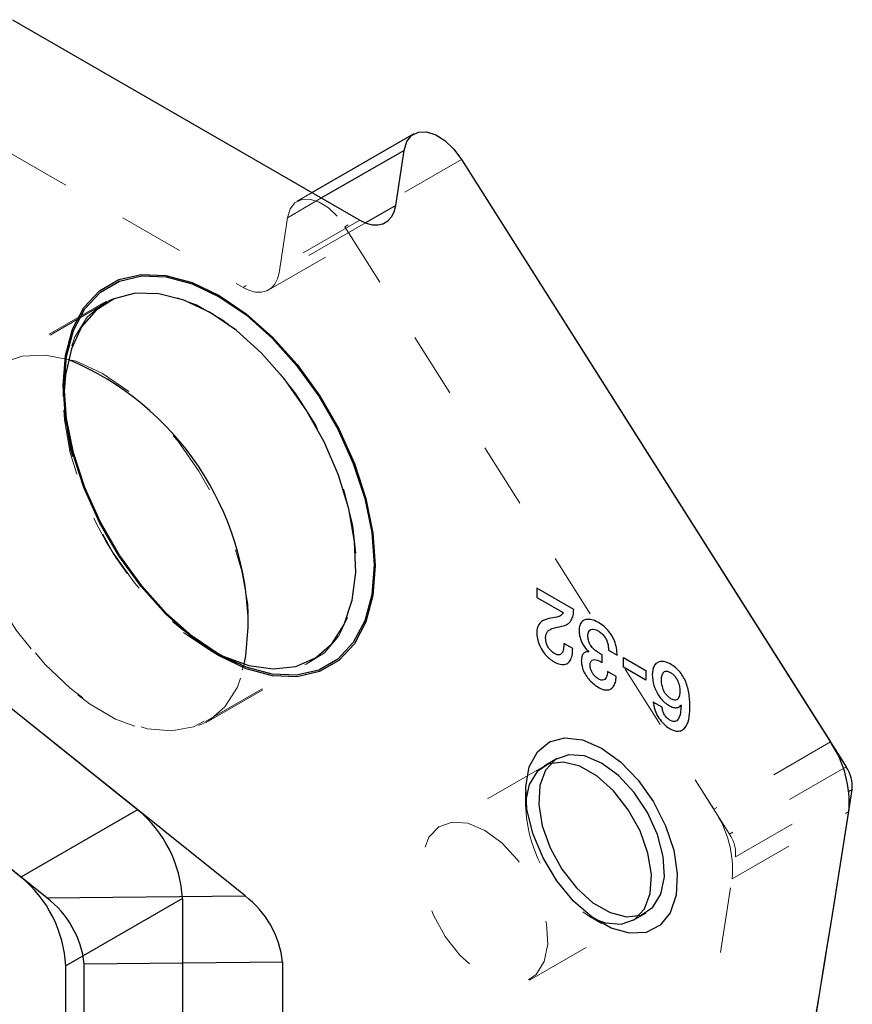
# Model space of a CAD drawing. Header units: inches. Extents: x 0.1 to 87.3, y 0.1 to 33.9.
# Tile 163 of 174: x 65.3 to 66.6, y 27.5 to 29. Entities that reach past the tile are written whole.
import ezdxf

# ---------------------------------------------------------------- set-up
doc = ezdxf.new("R2010")
doc.units = ezdxf.units.IN
doc.header["$MEASUREMENT"] = 0
doc.linetypes.add('HIDDEN', pattern=[0.075, 0.05, -0.025])

msp = doc.modelspace()

# ---------------------------------------------------------------- linework, layer by layer
at = {"color": 7, "linetype": 'Continuous', "lineweight": 25}
for p, q in [((65.27833, 29.01485), (65.8086, 28.70873)), ((65.27833, 29.01485), (65.8086, 28.70873)), ((65.89126, 28.84045), (65.73585, 28.75073)), ((65.89126, 28.84045), (65.73585, 28.75073)), ((65.87626, 28.81519), (65.75022, 28.74243)), ((65.87626, 28.81519), (65.75022, 28.74243)), ((65.86358, 28.73112), (65.87626, 28.81519)), ((65.86358, 28.73112), (65.87626, 28.81519)), ((65.96418, 28.80131), (66.52742, 27.91132)), ((65.96418, 28.80131), (66.5515, 27.87327)), ((65.86358, 28.73112), (65.8174, 28.70446)), ((65.86358, 28.73112), (65.8174, 28.70446)), ((65.46913, 27.80781), (64.76565, 28.37183)), ((65.63349, 27.67603), (64.76565, 28.37183)), ((65.29097, 27.70495), (64.58748, 28.26897)), ((65.33057, 27.6732), (64.58748, 28.26897)), ((66.13547, 28.11357), (66.07916, 28.14608)), ((66.07916, 28.14608), (66.07916, 28.1322)), ((66.07916, 28.1322), (66.11932, 28.10901)), ((66.13394, 28.05406), (66.1205, 28.06181)), ((66.15869, 28.04917), (66.15869, 28.0489)), ((66.17873, 28.03284), (66.17873, 28.04441)), ((66.18851, 28.05167), (66.20195, 28.04391)), ((66.21137, 28.0401), (66.24564, 28.02031)), ((66.21137, 28.0254), (66.21137, 28.0401)), ((66.20041, 28.01134), (66.18698, 28.01909)), ((66.24564, 28.00562), (66.21137, 28.0254)), ((66.24564, 28.02031), (66.24564, 28.00562)), ((66.27041, 27.96453), (66.257, 27.97228)), ((66.10992, 27.88585), (66.09012, 27.87442)), ((65.46913, 27.80781), (65.29097, 27.70495)), ((65.33057, 27.6732), (65.63349, 27.67603)), ((65.5378, 27.67198), (65.35963, 27.56913)), ((65.5378, 27.67198), (65.5378, 27.29695)), ((66.22611, 27.63886), (66.2459, 27.65029)), ((65.35963, 27.19409), (65.35963, 27.56913)), ((65.69084, 27.5748), (65.38791, 27.57196)), ((65.38791, 27.17776), (65.38791, 27.57196)), ((65.69084, 27.5748), (65.69084, 27.2086))]:
    msp.add_line(p, q, dxfattribs=at)
at = {"color": 7, "linetype": 'HIDDEN', "lineweight": 18}
for p, q in [((65.10016, 28.912), (65.63043, 28.60588)), ((65.10016, 28.912), (65.63043, 28.60588)), ((65.96418, 28.80131), (65.78601, 28.69846)), ((65.96418, 28.80131), (65.78601, 28.69846)), ((65.73585, 28.75073), (65.71309, 28.73759)), ((65.73585, 28.75073), (65.71309, 28.73759)), ((65.75022, 28.74243), (65.69809, 28.71233)), ((65.75022, 28.74243), (65.69809, 28.71233)), ((65.8086, 28.70873), (65.63043, 28.60588)), ((65.8086, 28.70873), (65.63043, 28.60588)), ((65.6698, 28.60198), (65.84797, 28.70483)), ((65.6698, 28.60198), (65.84797, 28.70483)), ((65.68541, 28.62826), (65.69809, 28.71233)), ((65.68541, 28.62826), (65.69809, 28.71233)), ((65.8174, 28.70446), (65.68541, 28.62826)), ((65.8174, 28.70446), (65.68541, 28.62826)), ((65.78601, 28.69846), (66.34925, 27.80847)), ((65.78601, 28.69846), (66.37333, 27.77042)), ((65.42111, 28.5843), (65.25738, 28.48978)), ((65.42253, 28.58304), (65.25828, 28.48822)), ((65.35549, 28.45595), (65.35549, 28.43927)), ((65.35729, 28.45491), (65.35729, 28.43884)), ((65.57944, 28.05134), (65.59388, 28.043)), ((65.57996, 28.05311), (65.59388, 28.04508)), ((65.57322, 27.94268), (65.73747, 28.0375)), ((65.57412, 27.94112), (65.73784, 28.03564)), ((66.52742, 27.91132), (66.34925, 27.80847)), ((66.09012, 27.87442), (65.93175, 27.783)), ((66.09012, 27.87442), (65.93175, 27.783)), ((66.5515, 27.87327), (66.37333, 27.77042)), ((66.06194, 27.83502), (66.06194, 27.81216)), ((66.38254, 27.73558), (66.56071, 27.83844)), ((66.37732, 27.70222), (66.55549, 27.80507)), ((66.06774, 27.54743), (66.22611, 27.63886)), ((66.06774, 27.54743), (66.22611, 27.63886)), ((66.1581, 27.6456), (66.17789, 27.63417)), ((66.15811, 27.64559), (66.16753, 27.64069))]:
    msp.add_line(p, q, dxfattribs=at)
at = {"color": 7, "linetype": 'Continuous', "lineweight": 25, "flags": 128}
for points in [[(65.87626, 28.81519), (65.88034, 28.82852), (65.88784, 28.83809), (65.89825, 28.84321), (65.91082, 28.84354), (65.92468, 28.83904), (65.93885, 28.83004), (65.95233, 28.81716), (65.96418, 28.80131)], [(65.87626, 28.81519), (65.88034, 28.82852), (65.88784, 28.83809), (65.89825, 28.84321), (65.91082, 28.84354), (65.92468, 28.83904), (65.93885, 28.83004), (65.95233, 28.81716), (65.96418, 28.80131)], [(65.8086, 28.70873), (65.81838, 28.70409), (65.82785, 28.70158), (65.83672, 28.7013), (65.84472, 28.70325), (65.8516, 28.70736), (65.85714, 28.71351), (65.86118, 28.72151), (65.86358, 28.73112)], [(65.8086, 28.70873), (65.81838, 28.70409), (65.82785, 28.70158), (65.83672, 28.7013), (65.84472, 28.70325), (65.8516, 28.70736), (65.85714, 28.71351), (65.86118, 28.72151), (65.86358, 28.73112)], [(65.55252, 28.61336), (65.59392, 28.59364), (65.63532, 28.56555), (65.67547, 28.52996), (65.71313, 28.48793), (65.74718, 28.44075), (65.77657, 28.38984), (65.80041, 28.33677), (65.81797, 28.28313), (65.82873, 28.23057), (65.83235, 28.18066), (65.82873, 28.13494), (65.81797, 28.0948), (65.80041, 28.06144), (65.77657, 28.03589), (65.74718, 28.01892), (65.71313, 28.01104), (65.67547, 28.0125), (65.63532, 28.02326), (65.59392, 28.04298), (65.55252, 28.07106), (65.51237, 28.10666), (65.4747, 28.14868), (65.44066, 28.19587), (65.41127, 28.24677), (65.38743, 28.29984), (65.36987, 28.35348), (65.35911, 28.40605), (65.35549, 28.45595), (65.35911, 28.50167), (65.36987, 28.54182), (65.38743, 28.57517), (65.41127, 28.60073), (65.44066, 28.6177), (65.4747, 28.62557), (65.51237, 28.62411), (65.55252, 28.61336)], [(65.55283, 28.61113), (65.59392, 28.59156), (65.63501, 28.56369), (65.67485, 28.52836), (65.71223, 28.48665), (65.74602, 28.43982), (65.77519, 28.3893), (65.79885, 28.33663), (65.81628, 28.2834), (65.82696, 28.23123), (65.83055, 28.1817), (65.82696, 28.13633), (65.81628, 28.09648), (65.79885, 28.06338), (65.77519, 28.03802), (65.74602, 28.02118), (65.71223, 28.01336), (65.67485, 28.01481), (65.63501, 28.02549), (65.59392, 28.04505), (65.55283, 28.07293), (65.51299, 28.10825), (65.4756, 28.14997), (65.44182, 28.19679), (65.41265, 28.24731), (65.38899, 28.29998), (65.37156, 28.35321), (65.36088, 28.40539), (65.35729, 28.45491), (65.36088, 28.50028), (65.37156, 28.54013), (65.38899, 28.57323), (65.41265, 28.59859), (65.44182, 28.61544), (65.4756, 28.62325), (65.51299, 28.6218), (65.55283, 28.61113)], [(65.58, 28.56745), (65.54023, 28.58627), (65.50175, 28.59623), (65.46577, 28.59699), (65.43347, 28.58853), (65.40588, 28.57114), (65.38388, 28.54536), (65.36819, 28.51202), (65.35931, 28.4722), (65.3574, 28.44669)], [(65.58682, 28.04928), (65.59996, 28.0426), (65.63925, 28.02816), (65.67663, 28.02278), (65.71091, 28.02664), (65.74097, 28.03962), (65.76587, 28.06129), (65.78479, 28.09097), (65.79713, 28.1277), (65.80249, 28.17029), (65.8007, 28.21739), (65.79181, 28.26747), (65.77612, 28.31892), (65.75412, 28.3701), (65.72653, 28.41935), (65.69423, 28.4651), (65.65826, 28.50587), (65.61977, 28.54036), (65.58, 28.56745)], [(65.63224, 28.03011), (65.63488, 28.04303), (65.63846, 28.08688)], [(66.14907, 27.91443), (66.17791, 27.90198), (66.20675, 27.88113), (66.23378, 27.85317), (66.25729, 27.81986), (66.27582, 27.7833), (66.2882, 27.74578), (66.29365, 27.70967), (66.29182, 27.67722), (66.28284, 27.65048), (66.26726, 27.63113), (66.24607, 27.62038), (66.2206, 27.61892), (66.19244, 27.62682), (66.16338, 27.64361), (66.13522, 27.66821), (66.10975, 27.69908), (66.08856, 27.73429), (66.07298, 27.77163), (66.064, 27.80874), (66.06217, 27.84329), (66.06762, 27.87312), (66.08, 27.89635), (66.09853, 27.91152), (66.12204, 27.91767), (66.14907, 27.91443)], [(66.20386, 27.86003), (66.17791, 27.87912), (66.15196, 27.88998), (66.12794, 27.8918), (66.10763, 27.88444), (66.09252, 27.86845), (66.08375, 27.84502), (66.08197, 27.81588), (66.0873, 27.78319), (66.09934, 27.74939), (66.11722, 27.71696), (66.1396, 27.68833), (66.16482, 27.66562), (66.191, 27.6505), (66.21622, 27.6441), (66.2386, 27.64689), (66.25647, 27.65868), (66.26852, 27.67857), (66.27385, 27.70511), (66.27206, 27.73631), (66.26329, 27.76987), (66.24819, 27.8033), (66.22788, 27.83411), (66.20386, 27.86003)], [(66.16753, 27.64069), (66.18406, 27.63473), (66.20808, 27.63291), (66.22839, 27.64027), (66.2435, 27.65626), (66.25227, 27.67969), (66.25405, 27.70883), (66.24872, 27.74152), (66.23668, 27.77533), (66.2188, 27.80775), (66.19642, 27.83638), (66.17121, 27.8591), (66.14502, 27.87422), (66.1198, 27.88062), (66.09742, 27.87782), (66.07955, 27.86604), (66.0675, 27.84614), (66.06241, 27.82278)]]:
    msp.add_lwpolyline(points, dxfattribs=at)
at = {"color": 7, "linetype": 'HIDDEN', "lineweight": 18, "flags": 128}
for points in [[(65.69809, 28.71233), (65.70217, 28.72567), (65.70968, 28.73523), (65.72008, 28.74036), (65.73266, 28.74068), (65.74651, 28.73618), (65.76068, 28.72718), (65.77416, 28.7143), (65.78601, 28.69846)], [(65.69809, 28.71233), (65.70217, 28.72567), (65.70968, 28.73523), (65.72008, 28.74036), (65.73266, 28.74068), (65.74651, 28.73618), (65.76068, 28.72718), (65.77416, 28.7143), (65.78601, 28.69846)], [(65.63043, 28.60588), (65.64021, 28.60123), (65.64968, 28.59873), (65.65855, 28.59845), (65.66655, 28.60039), (65.67343, 28.6045), (65.67897, 28.61066), (65.68301, 28.61866), (65.68541, 28.62826)], [(65.63043, 28.60588), (65.64021, 28.60123), (65.64968, 28.59873), (65.65855, 28.59845), (65.66655, 28.60039), (65.67343, 28.6045), (65.67897, 28.61066), (65.68301, 28.61866), (65.68541, 28.62826)], [(65.53948, 28.07856), (65.57947, 28.05132), (65.61947, 28.03239), (65.65818, 28.02238), (65.69435, 28.02161), (65.72684, 28.03011), (65.75459, 28.04761), (65.77671, 28.07354), (65.79249, 28.10707), (65.80143, 28.14711), (65.80323, 28.1924), (65.79784, 28.24146), (65.78543, 28.29272), (65.7664, 28.34454), (65.74137, 28.39525), (65.71113, 28.44321), (65.67666, 28.4869), (65.63906, 28.52489), (65.59955, 28.55598), (65.5594, 28.57916), (65.51989, 28.59369), (65.48229, 28.5991), (65.44782, 28.59522), (65.41758, 28.58217), (65.39254, 28.56037), (65.37351, 28.53052), (65.36111, 28.49358), (65.35572, 28.45074), (65.35752, 28.40338), (65.36645, 28.35301), (65.38223, 28.30127), (65.40436, 28.2498), (65.43211, 28.20026), (65.46459, 28.15425), (65.50077, 28.11325), (65.53948, 28.07856)], [(65.45574, 28.44686), (65.41575, 28.4741), (65.37576, 28.49303), (65.33705, 28.50304), (65.30087, 28.50381), (65.26838, 28.49531), (65.24063, 28.47781), (65.21851, 28.45188), (65.20273, 28.41835), (65.19379, 28.3783), (65.19199, 28.33302), (65.19738, 28.28396), (65.20979, 28.23269), (65.22882, 28.18088), (65.25386, 28.13017), (65.2841, 28.0822), (65.31857, 28.03852), (65.35616, 28.00052), (65.39567, 27.96944), (65.43583, 27.94625), (65.47534, 27.93173), (65.51293, 27.92632), (65.54741, 27.9302), (65.57765, 27.94325), (65.60268, 27.96505), (65.62171, 27.9949), (65.63412, 28.03184), (65.63951, 28.07467), (65.63771, 28.12204), (65.62877, 28.1724), (65.61299, 28.22415), (65.59087, 28.27562), (65.56312, 28.32516), (65.53063, 28.37117), (65.49445, 28.41217), (65.45574, 28.44686)], [(65.36351, 28.49561), (65.32822, 28.50246), (65.29306, 28.50091), (65.26184, 28.49019), (65.23557, 28.47063), (65.2151, 28.44287), (65.20107, 28.40781), (65.19394, 28.36656), (65.19394, 28.32045), (65.20107, 28.27097), (65.2151, 28.2197), (65.23557, 28.1683), (65.26184, 28.11841), (65.29306, 28.07165), (65.32822, 28.0295), (65.36619, 27.99333), (65.40576, 27.9643), (65.44565, 27.94334), (65.48457, 27.93113), (65.52129, 27.92806), (65.55461, 27.93422), (65.58347, 27.94942), (65.60694, 27.97318), (65.62426, 28.00472), (65.63224, 28.03011)], [(65.9738, 27.78713), (65.99974, 27.77627), (66.02569, 27.75717), (66.04971, 27.73125), (66.07002, 27.70044), (66.08513, 27.66702), (66.0939, 27.63346), (66.09568, 27.60225), (66.09036, 27.57572), (66.07831, 27.55582), (66.06043, 27.54404), (66.03805, 27.54124), (66.01284, 27.54764), (65.98665, 27.56276), (65.96143, 27.58548), (65.93905, 27.61411), (65.92118, 27.64653), (65.90913, 27.68034), (65.9038, 27.71302), (65.90559, 27.74217), (65.91436, 27.7656), (65.92946, 27.78159), (65.94977, 27.78894), (65.9738, 27.78713)], [(65.9738, 27.78713), (65.99974, 27.77627), (66.02569, 27.75717), (66.04971, 27.73125), (66.07002, 27.70044), (66.08513, 27.66702), (66.0939, 27.63346), (66.09568, 27.60225), (66.09036, 27.57572), (66.07831, 27.55582), (66.06043, 27.54404), (66.03805, 27.54124), (66.01284, 27.54764), (65.98665, 27.56276), (65.96143, 27.58548), (65.93905, 27.61411), (65.92118, 27.64653), (65.90913, 27.68034), (65.9038, 27.71302), (65.90559, 27.74217), (65.91436, 27.7656), (65.92946, 27.78159), (65.94977, 27.78894), (65.9738, 27.78713)]]:
    msp.add_lwpolyline(points, dxfattribs=at)
at = {"color": 7, "linetype": 'Continuous', "lineweight": 25}
for centre, radius, start, end in [((65.19048, 28.08237), 0.44801, 0.57753, 67.27965), ((66.39268, 27.81889), 0.1634, 355.14795, 34.44774), ((66.50727, 27.84294), 0.05363, 355.18481, 34.44174), ((29.4704, 33.59704), 37.53469, 346.675065, 351.17478), ((65.35021, 27.66242), 0.18783, 2.9187, 50.71714), ((29.49617, 33.59164), 37.50837, 346.674024, 351.125305), ((65.17204, 27.55956), 0.18783, 2.91871, 50.71704), ((65.24183, 27.55608), 0.14694, 6.20671, 52.8518), ((65.54475, 27.55891), 0.14694, 6.20668, 52.85185)]:
    msp.add_arc(centre, radius, start, end, dxfattribs=at)
at = {"color": 7, "linetype": 'HIDDEN', "lineweight": 18}
for centre, radius, start, end in [((65.83045, 28.45485), 0.47312, 180.98823, 239.00638), ((66.26508, 27.81781), 0.20273, 178.59361, 238.1541), ((66.21451, 27.71604), 0.1634, 355.14832, 34.44744), ((66.3291, 27.74009), 0.05363, 355.18516, 34.44151), ((29.29223, 33.49419), 37.53469, 346.675064, 351.174779), ((29.31802, 33.48878), 37.50835, 346.67402, 351.125304)]:
    msp.add_arc(centre, radius, start, end, dxfattribs=at)
at = {"color": 7, "linetype": 'Continuous', "lineweight": 25}
for points, knots in [([(66.11932, 28.10901), (66.11826, 28.10734), (66.11598, 28.10375), (66.10757, 28.10156), (66.10144, 28.10048), (66.09743, 28.09977)], [0, 0, 0, 0, 0.2325764, 0.4987053, 1, 1, 1, 1]), ([(66.11732, 28.08801), (66.12021, 28.08884), (66.12588, 28.09046), (66.13187, 28.09683), (66.13497, 28.10485), (66.1353, 28.11049), (66.13547, 28.11357)], [0, 0, 0, 0, 0.2588804, 0.5088224, 0.7309021, 1, 1, 1, 1]), ([(66.09743, 28.09977), (66.09347, 28.09871), (66.08534, 28.09652), (66.07908, 28.08606), (66.07885, 28.0759), (66.08034, 28.06649), (66.084, 28.0564), (66.09114, 28.04475), (66.10243, 28.03481), (66.1149, 28.02859), (66.12505, 28.03005), (66.13059, 28.03572), (66.1335, 28.0441), (66.13378, 28.05049), (66.13394, 28.05406)], [0, 0, 0, 0, 0.0910725, 0.1872974, 0.2515028, 0.3220949, 0.404434, 0.4957932, 0.6317197, 0.7464418, 0.8007352, 0.853971, 0.9186018, 1, 1, 1, 1]), ([(66.09248, 28.07107), (66.09303, 28.07446), (66.09406, 28.08083), (66.10486, 28.08601), (66.11247, 28.08723), (66.11732, 28.08801)], [0, 0, 0, 0, 0.2916241, 0.548512, 1, 1, 1, 1]), ([(66.20195, 28.04391), (66.20169, 28.04764), (66.20119, 28.05505), (66.19795, 28.06575), (66.19284, 28.07571), (66.18345, 28.08725), (66.17176, 28.09561), (66.15973, 28.09905), (66.15241, 28.09851), (66.14659, 28.09437), (66.14381, 28.08732), (66.14356, 28.07975), (66.14459, 28.07237), (66.14665, 28.06569), (66.14971, 28.05945), (66.15365, 28.05376), (66.15702, 28.05069), (66.15869, 28.04917)], [0, 0, 0, 0, 0.0809851, 0.1609822, 0.2410217, 0.3225843, 0.4829979, 0.5425917, 0.5918378, 0.6371448, 0.6894552, 0.7501017, 0.8003628, 0.8508662, 0.9011972, 0.9509715, 1, 1, 1, 1]), ([(66.17873, 28.04441), (66.17472, 28.0467), (66.1687, 28.05015), (66.16228, 28.05688), (66.15864, 28.06309), (66.15706, 28.06995), (66.15707, 28.07604), (66.15855, 28.08069), (66.1616, 28.08337), (66.16565, 28.08383), (66.1702, 28.08253), (66.17519, 28.07975), (66.18001, 28.07558), (66.18394, 28.0703), (66.18669, 28.06439), (66.18836, 28.05811), (66.18846, 28.05381), (66.18851, 28.05167)], [0, 0, 0, 0, 0.14366602, 0.21575987, 0.28861767, 0.36640016, 0.43303037, 0.47797933, 0.51464076, 0.55294224, 0.59999997, 0.66122169, 0.73022465, 0.79814843, 0.86572129, 0.93307018, 1, 1, 1, 1]), ([(66.1205, 28.06181), (66.12035, 28.05887), (66.12007, 28.05372), (66.11834, 28.04772), (66.11555, 28.04481), (66.11285, 28.04396), (66.10964, 28.04449), (66.10565, 28.04643), (66.10134, 28.04956), (66.09755, 28.05387), (66.09462, 28.05906), (66.09276, 28.06485), (66.09257, 28.06913), (66.09248, 28.07107)], [0, 0, 0, 0, 0.15436794, 0.26962478, 0.31484318, 0.35881148, 0.41117083, 0.48028133, 0.58910949, 0.68707134, 0.77719275, 0.89887354, 1, 1, 1, 1]), ([(66.15869, 28.0489), (66.15693, 28.04903), (66.15365, 28.04927), (66.1494, 28.0462), (66.14758, 28.0417), (66.14684, 28.03583), (66.14739, 28.02837), (66.15022, 28.01966), (66.15654, 28.00865), (66.16541, 27.99942), (66.17574, 27.99297), (66.18354, 27.99027), (66.19101, 27.99102), (66.19649, 27.9956), (66.19964, 28.00276), (66.20014, 28.00828), (66.20041, 28.01134)], [0, 0, 0, 0, 0.0457682, 0.0851505, 0.1299986, 0.1713299, 0.2427197, 0.327404, 0.4132748, 0.5800729, 0.661628, 0.7371224, 0.7964323, 0.8527991, 0.9185259, 1, 1, 1, 1]), ([(66.18698, 28.01909), (66.18684, 28.0158), (66.18666, 28.01122), (66.18309, 28.00651), (66.17908, 28.00526), (66.1747, 28.00657), (66.1706, 28.00917), (66.16694, 28.01257), (66.164, 28.01648), (66.16182, 28.02078), (66.16049, 28.0255), (66.16032, 28.03028), (66.16141, 28.03483), (66.16504, 28.03734), (66.17134, 28.03703), (66.17562, 28.0346), (66.17873, 28.03284)], [0, 0, 0, 0, 0.1303257, 0.1809495, 0.2295944, 0.2909209, 0.3603467, 0.4266776, 0.4930783, 0.5584608, 0.62196, 0.6907544, 0.7534588, 0.8021244, 0.8566381, 1, 1, 1, 1]), ([(66.257, 27.97228), (66.25751, 27.96849), (66.25854, 27.96079), (66.26366, 27.95014), (66.27052, 27.94074), (66.27834, 27.9338), (66.28628, 27.92941), (66.29353, 27.92735), (66.30043, 27.92851), (66.30753, 27.93427), (66.31204, 27.94654), (66.31339, 27.96402), (66.31226, 27.98358), (66.30827, 28.0003), (66.30231, 28.01211), (66.29636, 28.02006), (66.28902, 28.02664), (66.28114, 28.03167), (66.27344, 28.03458), (66.26624, 28.03455), (66.26047, 28.03119), (66.2556, 28.02296), (66.25488, 28.00942), (66.25793, 27.99582), (66.26301, 27.98525), (66.26803, 27.97799), (66.27413, 27.97154), (66.27905, 27.96832), (66.28151, 27.9667)], [0, 0, 0, 0, 0.0404973, 0.0823438, 0.1241206, 0.1640628, 0.1925773, 0.2204004, 0.2426828, 0.2641603, 0.3146501, 0.3758001, 0.4513202, 0.5225115, 0.5569857, 0.5916336, 0.6276439, 0.6614365, 0.6908421, 0.7142995, 0.7355341, 0.7588446, 0.8131575, 0.8749029, 0.9062, 0.9374858, 0.9687063, 1, 1, 1, 1]), ([(66.27895, 28.01895), (66.28046, 28.01843), (66.28375, 28.01729), (66.288, 28.01392), (66.29172, 28.00967), (66.29507, 28.00397), (66.29755, 27.99694), (66.2985, 27.9891), (66.29785, 27.98229), (66.29533, 27.97739), (66.29146, 27.9755), (66.28741, 27.97585), (66.28309, 27.97783), (66.27881, 27.98101), (66.27518, 27.9852), (66.27192, 27.99075), (66.26954, 27.99764), (66.26863, 28.00534), (66.2693, 28.01214), (66.27164, 28.01708), (66.27539, 28.01933), (66.27772, 28.01908), (66.27895, 28.01895)], [0, 0, 0, 0, 0.0417847, 0.0908461, 0.1400513, 0.1896395, 0.2635341, 0.3341155, 0.3951622, 0.4420968, 0.4702767, 0.5026958, 0.5453624, 0.5935955, 0.6416444, 0.6899098, 0.7619122, 0.8311848, 0.8919556, 0.9400328, 0.9683304, 1, 1, 1, 1]), ([(66.29952, 27.9673), (66.29918, 27.96071), (66.29876, 27.95276), (66.29437, 27.94481), (66.29157, 27.94273), (66.28855, 27.9423), (66.28552, 27.94293), (66.2817, 27.94477), (66.2775, 27.94804), (66.27384, 27.9529), (66.27128, 27.95848), (66.2707, 27.96252), (66.27041, 27.96453)], [0, 0, 0, 0, 0.32151747, 0.38774305, 0.44634674, 0.4873309, 0.53616552, 0.59812647, 0.69766731, 0.79788838, 0.89891271, 1, 1, 1, 1]), ([(66.28151, 27.9667), (66.28345, 27.96572), (66.287, 27.96392), (66.29233, 27.96333), (66.2967, 27.9647), (66.29841, 27.96671), (66.29928, 27.96774)], [0, 0, 0, 0, 0.3296335, 0.6044455, 0.7981497, 1, 1, 1, 1]), ([(66.29928, 27.96774), (66.29933, 27.96766), (66.29941, 27.96751), (66.29949, 27.96737), (66.29952, 27.9673)], [0, 0, 0, 0, 0.5589143, 1, 1, 1, 1])]:
    msp.add_open_spline(points, degree=3, knots=knots, dxfattribs=at)

doc.saveas('drawing.dxf')
